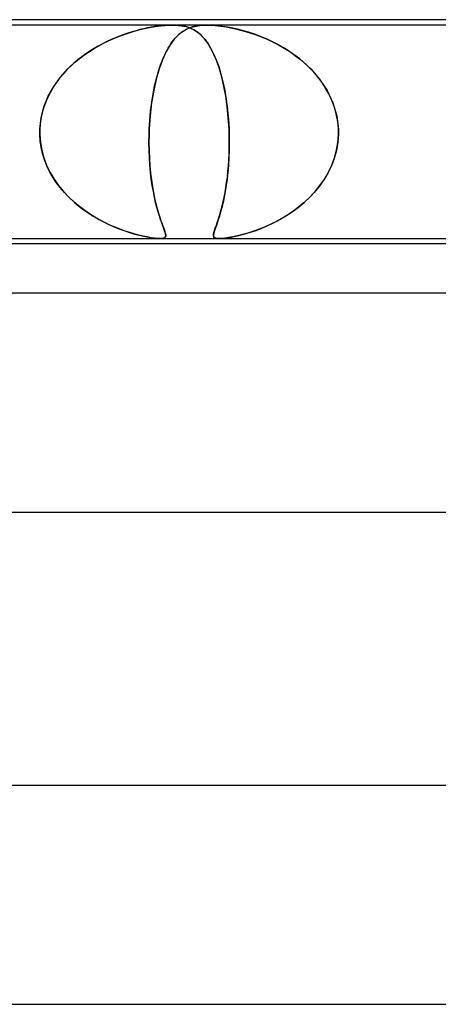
# Model space of a CAD drawing. Header units: millimetres. Extents: x -280 to 280, y -2 to 180.
# Tile 48 of 73: x 49.39 to 57.05, y 162 to 180. Entities that reach past the tile are written whole.
import ezdxf

# ---------------------------------------------------------------- set-up
doc = ezdxf.new("R2010")
doc.units = ezdxf.units.MM
doc.layers.add('HIDDEN', color=7, linetype='Continuous')
doc.layers.add('THICK', color=7, linetype='Continuous')

msp = doc.modelspace()

# ---------------------------------------------------------------- linework, layer by layer
at = {"layer": 'HIDDEN'}
for p, q in [((52.188, 179.9), (45.312, 179.9)), ((51.59, 179.818), (51.738, 179.851)), ((51.661, 179.834), (51.591, 179.818)), ((51.728, 179.849), (51.661, 179.834)), ((51.795, 179.861), (51.728, 179.849)), ((51.738, 179.851), (51.866, 179.873)), ((51.863, 179.873), (51.795, 179.861)), ((51.931, 179.882), (51.863, 179.873)), ((51.866, 179.873), (51.97, 179.887)), ((51.997, 179.89), (51.931, 179.882)), ((51.97, 179.887), (52.055, 179.895)), ((52.063, 179.895), (51.997, 179.89)), ((52.055, 179.895), (52.124, 179.899)), ((52.126, 179.899), (52.063, 179.895)), ((52.124, 179.899), (52.188, 179.9)), ((52.188, 179.9), (52.126, 179.899)), ((52.188, 179.9), (52.246, 179.899)), ((52.248, 179.899), (52.188, 179.9)), ((52.812, 179.9), (52.188, 179.9)), ((52.246, 179.899), (52.299, 179.895)), ((52.305, 179.895), (52.248, 179.899)), ((52.299, 179.895), (52.348, 179.89)), ((52.366, 179.887), (52.305, 179.895)), ((52.348, 179.89), (52.393, 179.882)), ((52.432, 179.873), (52.366, 179.887)), ((52.458, 179.834), (52.374, 179.787)), ((52.393, 179.882), (52.434, 179.873)), ((52.409, 179.809), (52.44, 179.826)), ((52.503, 179.851), (52.432, 179.873)), ((52.434, 179.873), (52.472, 179.861)), ((52.44, 179.826), (52.48, 179.844)), ((52.548, 179.868), (52.458, 179.834)), ((52.472, 179.861), (52.508, 179.849)), ((52.48, 179.844), (52.529, 179.862)), ((52.574, 179.817), (52.503, 179.851)), ((52.508, 179.849), (52.541, 179.834)), ((52.529, 179.862), (52.586, 179.878)), ((52.541, 179.834), (52.573, 179.818)), ((52.639, 179.888), (52.548, 179.868)), ((52.586, 179.878), (52.652, 179.89)), ((52.724, 179.897), (52.639, 179.888)), ((52.652, 179.89), (52.728, 179.897)), ((52.812, 179.9), (52.724, 179.897)), ((52.728, 179.897), (52.812, 179.9)), ((52.905, 179.897), (52.812, 179.9)), ((52.812, 179.9), (52.909, 179.897)), ((59.688, 179.9), (52.812, 179.9)), ((53.002, 179.89), (52.905, 179.897)), ((52.909, 179.897), (53.022, 179.888)), ((53.102, 179.878), (53.002, 179.89)), ((53.022, 179.888), (53.165, 179.868)), ((53.2, 179.862), (53.102, 179.878)), ((53.165, 179.868), (53.338, 179.834)), ((53.292, 179.844), (53.2, 179.862)), ((53.374, 179.826), (53.292, 179.844)), ((53.338, 179.834), (53.523, 179.787)), ((53.443, 179.809), (53.374, 179.826)), ((50.924, 179.57), (51.096, 179.651)), ((51.142, 179.67), (51.063, 179.636)), ((51.096, 179.651), (51.266, 179.719)), ((51.219, 179.701), (51.142, 179.67)), ((51.296, 179.729), (51.219, 179.701)), ((51.266, 179.719), (51.431, 179.774)), ((51.372, 179.755), (51.296, 179.729)), ((51.447, 179.778), (51.372, 179.755)), ((51.431, 179.774), (51.59, 179.818)), ((51.52, 179.799), (51.447, 179.778)), ((51.591, 179.818), (51.52, 179.799)), ((52.218, 179.643), (52.144, 179.541)), ((52.21, 179.632), (52.237, 179.665)), ((52.295, 179.724), (52.218, 179.643)), ((52.237, 179.665), (52.265, 179.695)), ((52.265, 179.695), (52.293, 179.722)), ((52.293, 179.722), (52.321, 179.747)), ((52.374, 179.787), (52.295, 179.724)), ((52.321, 179.747), (52.35, 179.77)), ((52.35, 179.77), (52.379, 179.79)), ((52.379, 179.79), (52.409, 179.809)), ((52.573, 179.818), (52.605, 179.799)), ((52.642, 179.774), (52.574, 179.817)), ((52.605, 179.799), (52.636, 179.778)), ((52.636, 179.778), (52.666, 179.755)), ((52.708, 179.719), (52.642, 179.774)), ((52.666, 179.755), (52.696, 179.729)), ((52.696, 179.729), (52.725, 179.701)), ((52.771, 179.651), (52.708, 179.719)), ((52.725, 179.701), (52.754, 179.67)), ((52.754, 179.67), (52.782, 179.636)), ((52.831, 179.57), (52.771, 179.651)), ((53.51, 179.79), (53.443, 179.809)), ((53.579, 179.77), (53.51, 179.79)), ((53.523, 179.787), (53.716, 179.724)), ((53.649, 179.747), (53.579, 179.77)), ((53.721, 179.722), (53.649, 179.747)), ((53.716, 179.724), (53.918, 179.643)), ((53.793, 179.695), (53.721, 179.722)), ((53.867, 179.665), (53.793, 179.695)), ((53.941, 179.632), (53.867, 179.665)), ((53.918, 179.643), (54.125, 179.541)), ((50.586, 179.365), (50.753, 179.475)), ((50.752, 179.474), (50.676, 179.427)), ((50.83, 179.519), (50.752, 179.474)), ((50.753, 179.475), (50.924, 179.57)), ((50.907, 179.561), (50.83, 179.519)), ((50.985, 179.6), (50.907, 179.561)), ((51.063, 179.636), (50.985, 179.6)), ((52.144, 179.541), (52.073, 179.416)), ((52.081, 179.432), (52.105, 179.477)), ((52.105, 179.477), (52.13, 179.519)), ((52.13, 179.519), (52.156, 179.559)), ((52.156, 179.559), (52.183, 179.597)), ((52.183, 179.597), (52.21, 179.632)), ((52.782, 179.636), (52.81, 179.6)), ((52.81, 179.6), (52.837, 179.561)), ((52.889, 179.475), (52.831, 179.57)), ((52.837, 179.561), (52.863, 179.519)), ((52.863, 179.519), (52.889, 179.474)), ((52.944, 179.365), (52.889, 179.475)), ((52.889, 179.474), (52.914, 179.427)), ((54.016, 179.597), (53.941, 179.632)), ((54.091, 179.559), (54.016, 179.597)), ((54.164, 179.519), (54.091, 179.559)), ((54.125, 179.541), (54.331, 179.416)), ((54.237, 179.477), (54.164, 179.519)), ((54.308, 179.432), (54.237, 179.477)), ((50.425, 179.241), (50.586, 179.365)), ((50.527, 179.322), (50.455, 179.265)), ((50.601, 179.376), (50.527, 179.322)), ((50.676, 179.427), (50.601, 179.376)), ((51.99, 179.231), (52.012, 179.285)), ((52.073, 179.416), (52.005, 179.269)), ((52.012, 179.285), (52.034, 179.336)), ((52.034, 179.336), (52.057, 179.385)), ((52.057, 179.385), (52.081, 179.432)), ((52.914, 179.427), (52.939, 179.376)), ((52.939, 179.376), (52.963, 179.322)), ((52.996, 179.241), (52.944, 179.365)), ((52.963, 179.322), (52.986, 179.265)), ((54.377, 179.385), (54.308, 179.432)), ((54.331, 179.416), (54.531, 179.269)), ((54.445, 179.336), (54.377, 179.385)), ((54.512, 179.285), (54.445, 179.336)), ((54.576, 179.231), (54.512, 179.285)), ((50.137, 178.947), (50.274, 179.101)), ((50.316, 179.142), (50.25, 179.076)), ((50.274, 179.101), (50.425, 179.241)), ((50.384, 179.205), (50.316, 179.142)), ((50.455, 179.265), (50.384, 179.205)), ((51.944, 179.101), (51.889, 178.913)), ((51.93, 179.056), (51.949, 179.116)), ((52.005, 179.269), (51.944, 179.101)), ((51.949, 179.116), (51.969, 179.175)), ((51.969, 179.175), (51.99, 179.231)), ((52.986, 179.265), (53.009, 179.205)), ((53.044, 179.101), (52.996, 179.241)), ((53.009, 179.205), (53.031, 179.142)), ((53.031, 179.142), (53.052, 179.076)), ((53.088, 178.947), (53.044, 179.101)), ((54.531, 179.269), (54.714, 179.101)), ((54.638, 179.175), (54.576, 179.231)), ((54.699, 179.116), (54.638, 179.175)), ((54.757, 179.056), (54.699, 179.116)), ((54.714, 179.101), (54.876, 178.913)), ((50.016, 178.78), (50.137, 178.947)), ((50.127, 178.936), (50.071, 178.861)), ((50.187, 179.007), (50.127, 178.936)), ((50.25, 179.076), (50.187, 179.007)), ((51.876, 178.86), (51.893, 178.928)), ((51.893, 178.928), (51.911, 178.993)), ((51.911, 178.993), (51.93, 179.056)), ((53.052, 179.076), (53.072, 179.007)), ((53.072, 179.007), (53.091, 178.936)), ((53.127, 178.78), (53.088, 178.947)), ((53.091, 178.936), (53.109, 178.861)), ((54.812, 178.993), (54.757, 179.056)), ((54.865, 178.928), (54.812, 178.993)), ((54.915, 178.86), (54.865, 178.928)), ((49.915, 178.599), (50.016, 178.78)), ((50.019, 178.785), (49.971, 178.705)), ((50.071, 178.861), (50.019, 178.785)), ((51.889, 178.913), (51.842, 178.705)), ((51.845, 178.719), (51.86, 178.791)), ((51.86, 178.791), (51.876, 178.86)), ((53.109, 178.861), (53.126, 178.785)), ((53.126, 178.785), (53.142, 178.705)), ((53.16, 178.599), (53.127, 178.78)), ((54.876, 178.913), (55.013, 178.705)), ((54.962, 178.791), (54.915, 178.86)), ((55.005, 178.719), (54.962, 178.791)), ((49.836, 178.407), (49.915, 178.599)), ((49.926, 178.623), (49.887, 178.538)), ((49.971, 178.705), (49.926, 178.623)), ((51.842, 178.705), (51.805, 178.482)), ((51.806, 178.492), (51.818, 178.569)), ((51.818, 178.569), (51.831, 178.645)), ((51.831, 178.645), (51.845, 178.719)), ((53.142, 178.705), (53.156, 178.623)), ((53.156, 178.623), (53.17, 178.538)), ((53.187, 178.407), (53.16, 178.599)), ((55.046, 178.645), (55.005, 178.719)), ((55.013, 178.705), (55.119, 178.482)), ((55.082, 178.569), (55.046, 178.645)), ((55.115, 178.492), (55.082, 178.569)), ((49.784, 178.207), (49.836, 178.407)), ((49.852, 178.452), (49.823, 178.364)), ((49.887, 178.538), (49.852, 178.452)), ((51.805, 178.482), (51.777, 178.245)), ((51.786, 178.332), (51.796, 178.413)), ((51.796, 178.413), (51.806, 178.492)), ((53.17, 178.538), (53.182, 178.452)), ((53.182, 178.452), (53.192, 178.364)), ((53.207, 178.207), (53.187, 178.407)), ((55.144, 178.413), (55.115, 178.492)), ((55.119, 178.482), (55.189, 178.245)), ((55.168, 178.332), (55.144, 178.413)), ((49.76, 178), (49.784, 178.207)), ((49.799, 178.275), (49.78, 178.184)), ((49.823, 178.364), (49.799, 178.275)), ((51.777, 178.245), (51.761, 178)), ((51.771, 178.168), (51.778, 178.251)), ((51.778, 178.251), (51.786, 178.332)), ((53.192, 178.364), (53.201, 178.275)), ((53.201, 178.275), (53.209, 178.184)), ((53.22, 178), (53.207, 178.207)), ((55.188, 178.251), (55.168, 178.332)), ((55.204, 178.168), (55.188, 178.251)), ((55.189, 178.245), (55.221, 178)), ((49.767, 178.093), (49.76, 178)), ((49.78, 178.184), (49.767, 178.093)), ((51.761, 178), (51.765, 178.084)), ((51.765, 178.084), (51.771, 178.168)), ((53.209, 178.184), (53.215, 178.093)), ((53.215, 178.093), (53.22, 178)), ((55.215, 178.084), (55.204, 178.168)), ((55.221, 178), (55.215, 178.084)), ((49.759, 177.967), (49.76, 177.983)), ((49.76, 177.983), (49.759, 177.967)), ((49.759, 177.95), (49.759, 177.967)), ((49.759, 177.967), (49.759, 177.95)), ((49.759, 177.933), (49.759, 177.95)), ((49.759, 177.95), (49.759, 177.933)), ((49.759, 177.917), (49.759, 177.933)), ((49.759, 177.933), (49.759, 177.917)), ((49.759, 177.9), (49.759, 177.917)), ((49.759, 177.917), (49.759, 177.9)), ((49.767, 177.783), (49.759, 177.9)), ((49.759, 177.9), (49.77, 177.755)), ((49.76, 177.983), (49.76, 178)), ((49.76, 178), (49.76, 177.983)), ((51.757, 177.9), (51.756, 177.753)), ((51.756, 177.756), (51.757, 177.9)), ((51.758, 177.917), (51.757, 177.9)), ((51.757, 177.9), (51.758, 177.917)), ((51.759, 177.95), (51.758, 177.933)), ((51.758, 177.933), (51.759, 177.95)), ((51.758, 177.933), (51.758, 177.917)), ((51.758, 177.917), (51.758, 177.933)), ((51.76, 177.983), (51.759, 177.967)), ((51.759, 177.967), (51.76, 177.983)), ((51.759, 177.967), (51.759, 177.95)), ((51.759, 177.95), (51.759, 177.967)), ((51.761, 178), (51.76, 177.983)), ((51.76, 177.983), (51.761, 178)), ((53.22, 178), (53.221, 177.983)), ((53.221, 177.983), (53.22, 178)), ((53.221, 177.983), (53.222, 177.967)), ((53.222, 177.967), (53.221, 177.983)), ((53.222, 177.967), (53.222, 177.95)), ((53.222, 177.95), (53.222, 177.967)), ((53.222, 177.95), (53.223, 177.933)), ((53.223, 177.933), (53.222, 177.95)), ((53.223, 177.933), (53.223, 177.917)), ((53.223, 177.917), (53.223, 177.933)), ((53.223, 177.917), (53.224, 177.9)), ((53.224, 177.9), (53.223, 177.917)), ((53.224, 177.9), (53.225, 177.755)), ((53.225, 177.783), (53.224, 177.9)), ((55.221, 177.9), (55.21, 177.753)), ((55.211, 177.756), (55.221, 177.9)), ((55.221, 177.983), (55.221, 178)), ((55.221, 178), (55.221, 177.983)), ((55.222, 177.967), (55.221, 177.983)), ((55.221, 177.983), (55.222, 177.967)), ((55.221, 177.9), (55.222, 177.917)), ((55.222, 177.917), (55.221, 177.9)), ((55.222, 177.95), (55.222, 177.967)), ((55.222, 177.967), (55.222, 177.95)), ((55.222, 177.933), (55.222, 177.95)), ((55.222, 177.95), (55.222, 177.933)), ((55.222, 177.917), (55.222, 177.933)), ((55.222, 177.933), (55.222, 177.917)), ((49.784, 177.667), (49.767, 177.783)), ((49.77, 177.755), (49.795, 177.613)), ((49.811, 177.551), (49.784, 177.667)), ((51.758, 177.614), (51.756, 177.756)), ((51.756, 177.753), (51.758, 177.607)), ((53.222, 177.551), (53.225, 177.667)), ((53.225, 177.755), (53.224, 177.613)), ((53.225, 177.667), (53.225, 177.783)), ((55.21, 177.753), (55.185, 177.607)), ((55.186, 177.614), (55.211, 177.756)), ((49.795, 177.613), (49.834, 177.473)), ((49.846, 177.439), (49.811, 177.551)), ((51.763, 177.475), (51.758, 177.614)), ((51.758, 177.607), (51.764, 177.465)), ((53.216, 177.439), (53.222, 177.551)), ((53.224, 177.613), (53.218, 177.473)), ((55.185, 177.607), (55.145, 177.465)), ((55.149, 177.475), (55.186, 177.614)), ((49.834, 177.473), (49.885, 177.338)), ((49.889, 177.329), (49.846, 177.439)), ((49.885, 177.338), (49.948, 177.208)), ((49.94, 177.224), (49.889, 177.329)), ((51.773, 177.341), (51.763, 177.475)), ((51.764, 177.465), (51.774, 177.328)), ((51.785, 177.211), (51.773, 177.341)), ((51.774, 177.328), (51.786, 177.197)), ((53.21, 177.338), (53.198, 177.209)), ((53.2, 177.224), (53.209, 177.33)), ((53.209, 177.33), (53.216, 177.439)), ((53.218, 177.473), (53.21, 177.338)), ((55.093, 177.328), (55.029, 177.197)), ((55.037, 177.211), (55.098, 177.341)), ((55.145, 177.465), (55.093, 177.328)), ((55.098, 177.341), (55.149, 177.475)), ((49.998, 177.122), (49.94, 177.224)), ((49.948, 177.208), (50.021, 177.085)), ((50.062, 177.024), (49.998, 177.122)), ((51.799, 177.087), (51.785, 177.211)), ((51.786, 177.197), (51.801, 177.072)), ((53.176, 177.024), (53.189, 177.122)), ((53.198, 177.209), (53.184, 177.085)), ((53.189, 177.122), (53.2, 177.224)), ((55.029, 177.197), (54.954, 177.071)), ((54.965, 177.087), (55.037, 177.211)), ((50.021, 177.085), (50.103, 176.968)), ((50.133, 176.93), (50.062, 177.024)), ((50.103, 176.968), (50.194, 176.858)), ((51.816, 176.97), (51.799, 177.087)), ((51.801, 177.072), (51.819, 176.953)), ((51.836, 176.859), (51.816, 176.97)), ((51.819, 176.953), (51.839, 176.841)), ((53.168, 176.968), (53.15, 176.858)), ((53.163, 176.931), (53.176, 177.024)), ((53.184, 177.085), (53.168, 176.968)), ((54.87, 176.953), (54.777, 176.841)), ((54.793, 176.859), (54.883, 176.97)), ((54.954, 177.071), (54.87, 176.953)), ((54.883, 176.97), (54.965, 177.087)), ((50.209, 176.841), (50.133, 176.93)), ((50.194, 176.858), (50.291, 176.754)), ((50.289, 176.756), (50.209, 176.841)), ((51.856, 176.755), (51.836, 176.859)), ((51.839, 176.841), (51.86, 176.736)), ((53.15, 176.858), (53.131, 176.754)), ((53.131, 176.757), (53.147, 176.841)), ((53.147, 176.841), (53.163, 176.931)), ((54.777, 176.841), (54.677, 176.736)), ((54.696, 176.755), (54.793, 176.859)), ((50.374, 176.676), (50.289, 176.756)), ((50.291, 176.754), (50.395, 176.658)), ((50.463, 176.601), (50.374, 176.676)), ((50.395, 176.658), (50.505, 176.568)), ((50.556, 176.53), (50.463, 176.601)), ((51.878, 176.658), (51.856, 176.755)), ((51.86, 176.736), (51.883, 176.638)), ((51.901, 176.568), (51.878, 176.658)), ((51.883, 176.638), (51.906, 176.548)), ((53.079, 176.53), (53.097, 176.601)), ((53.11, 176.658), (53.088, 176.568)), ((53.097, 176.601), (53.114, 176.676)), ((53.131, 176.754), (53.11, 176.658)), ((53.114, 176.676), (53.131, 176.757)), ((54.571, 176.638), (54.459, 176.548)), ((54.485, 176.568), (54.593, 176.658)), ((54.677, 176.736), (54.571, 176.638)), ((54.593, 176.658), (54.696, 176.755)), ((50.505, 176.568), (50.619, 176.485)), ((50.651, 176.463), (50.556, 176.53)), ((50.619, 176.485), (50.736, 176.409)), ((50.748, 176.401), (50.651, 176.463)), ((50.736, 176.409), (50.855, 176.34)), ((50.847, 176.344), (50.748, 176.401)), ((51.924, 176.487), (51.901, 176.568)), ((51.906, 176.548), (51.93, 176.466)), ((51.947, 176.412), (51.924, 176.487)), ((51.93, 176.466), (51.953, 176.392)), ((51.969, 176.345), (51.947, 176.412)), ((53.044, 176.409), (53.022, 176.34)), ((53.024, 176.344), (53.042, 176.401)), ((53.042, 176.401), (53.06, 176.463)), ((53.066, 176.485), (53.044, 176.409)), ((53.06, 176.463), (53.079, 176.53)), ((53.088, 176.568), (53.066, 176.485)), ((54.146, 176.345), (54.261, 176.412)), ((54.344, 176.466), (54.227, 176.391)), ((54.261, 176.412), (54.374, 176.486)), ((54.459, 176.548), (54.344, 176.466)), ((54.374, 176.486), (54.485, 176.568)), ((50.946, 176.292), (50.847, 176.344)), ((50.855, 176.34), (50.973, 176.279)), ((51.043, 176.246), (50.946, 176.292)), ((50.973, 176.279), (51.089, 176.225)), ((51.138, 176.205), (51.043, 176.246)), ((51.089, 176.225), (51.203, 176.179)), ((51.953, 176.392), (51.975, 176.325)), ((51.99, 176.284), (51.969, 176.345)), ((51.975, 176.325), (51.996, 176.267)), ((52.009, 176.231), (51.99, 176.284)), ((51.996, 176.267), (52.015, 176.215)), ((52.027, 176.184), (52.009, 176.231)), ((52.983, 176.225), (52.966, 176.179)), ((52.975, 176.205), (52.99, 176.246)), ((53.002, 176.279), (52.983, 176.225)), ((52.99, 176.246), (53.006, 176.293)), ((53.022, 176.34), (53.002, 176.279)), ((53.006, 176.293), (53.024, 176.344)), ((53.805, 176.184), (53.918, 176.231)), ((53.995, 176.267), (53.882, 176.215)), ((53.918, 176.231), (54.032, 176.284)), ((54.111, 176.325), (53.995, 176.267)), ((54.032, 176.284), (54.146, 176.345)), ((54.227, 176.391), (54.111, 176.325)), ((51.231, 176.168), (51.138, 176.205)), ((51.203, 176.179), (51.313, 176.138)), ((51.321, 176.135), (51.231, 176.168)), ((51.313, 176.138), (51.417, 176.104)), ((51.407, 176.107), (51.321, 176.135)), ((51.488, 176.083), (51.407, 176.107)), ((51.417, 176.104), (51.516, 176.076)), ((51.568, 176.062), (51.488, 176.083)), ((51.516, 176.076), (51.607, 176.053)), ((51.647, 176.044), (51.568, 176.062)), ((51.607, 176.053), (51.688, 176.035)), ((51.723, 176.028), (51.647, 176.044)), ((52.015, 176.215), (52.032, 176.171)), ((52.042, 176.143), (52.027, 176.184)), ((52.032, 176.171), (52.045, 176.133)), ((52.053, 176.108), (52.042, 176.143)), ((52.045, 176.133), (52.055, 176.1)), ((52.061, 176.078), (52.053, 176.108)), ((52.055, 176.1), (52.062, 176.073)), ((52.063, 176.049), (52.057, 176.031)), ((52.059, 176.035), (52.063, 176.054)), ((52.063, 176.054), (52.061, 176.078)), ((52.062, 176.073), (52.063, 176.049)), ((52.934, 176.062), (52.937, 176.083)), ((52.936, 176.076), (52.934, 176.053)), ((52.935, 176.044), (52.934, 176.062)), ((52.934, 176.053), (52.938, 176.035)), ((52.942, 176.028), (52.935, 176.044)), ((52.942, 176.104), (52.936, 176.076)), ((52.937, 176.083), (52.943, 176.107)), ((52.952, 176.138), (52.942, 176.104)), ((52.943, 176.107), (52.951, 176.135)), ((52.951, 176.135), (52.962, 176.168)), ((52.966, 176.179), (52.952, 176.138)), ((52.962, 176.168), (52.975, 176.205)), ((53.376, 176.049), (53.288, 176.031)), ((53.311, 176.035), (53.397, 176.054)), ((53.469, 176.073), (53.376, 176.049)), ((53.397, 176.054), (53.49, 176.078)), ((53.566, 176.1), (53.469, 176.073)), ((53.49, 176.078), (53.591, 176.108)), ((53.666, 176.133), (53.566, 176.1)), ((53.591, 176.108), (53.696, 176.143)), ((53.772, 176.171), (53.666, 176.133)), ((53.696, 176.143), (53.805, 176.184)), ((53.882, 176.215), (53.772, 176.171)), ((51.688, 176.035), (51.757, 176.022)), ((51.795, 176.015), (51.723, 176.028)), ((51.757, 176.022), (51.814, 176.012)), ((51.859, 176.007), (51.795, 176.015)), ((51.814, 176.012), (51.86, 176.007)), ((51.913, 176.002), (51.859, 176.007)), ((51.86, 176.007), (51.898, 176.003)), ((51.898, 176.003), (51.93, 176.001)), ((51.958, 176), (51.913, 176.002)), ((51.93, 176.001), (51.958, 176)), ((51.994, 176.002), (51.958, 176)), ((51.958, 176), (51.983, 176.001)), ((51.983, 176.001), (52.004, 176.003)), ((52.023, 176.007), (51.994, 176.002)), ((52.004, 176.003), (52.022, 176.006)), ((52.022, 176.006), (52.038, 176.012)), ((52.044, 176.016), (52.023, 176.007)), ((52.038, 176.012), (52.051, 176.021)), ((52.057, 176.031), (52.044, 176.016)), ((52.051, 176.021), (52.059, 176.035)), ((52.938, 176.035), (52.947, 176.022)), ((52.955, 176.015), (52.942, 176.028)), ((52.947, 176.022), (52.96, 176.012)), ((52.976, 176.007), (52.955, 176.015)), ((52.96, 176.012), (52.976, 176.007)), ((52.976, 176.007), (52.994, 176.003)), ((53.004, 176.002), (52.976, 176.007)), ((52.994, 176.003), (53.015, 176.001)), ((53.039, 176), (53.004, 176.002)), ((53.015, 176.001), (53.04, 176)), ((53.085, 176.002), (53.039, 176)), ((53.04, 176), (53.068, 176.001)), ((53.068, 176.001), (53.1, 176.003)), ((53.141, 176.007), (53.085, 176.002)), ((53.1, 176.003), (53.137, 176.006)), ((53.137, 176.006), (53.182, 176.012)), ((53.209, 176.016), (53.141, 176.007)), ((53.182, 176.012), (53.239, 176.021)), ((53.288, 176.031), (53.209, 176.016)), ((53.239, 176.021), (53.311, 176.035))]:
    msp.add_line(p, q, dxfattribs=at)
at = {"layer": 'THICK'}
for p, q in [((148, 180), (-148, 180)), ((-72.262, 176), (72.262, 176)), ((71.961, 175.9), (15, 175.9)), ((151.5, 175), (-151.5, 175)), ((-74.169, 171), (74.169, 171)), ((156, 166), (-156, 166)), ((-76.385, 162), (76.385, 162))]:
    msp.add_line(p, q, dxfattribs=at)

doc.saveas('drawing.dxf')
